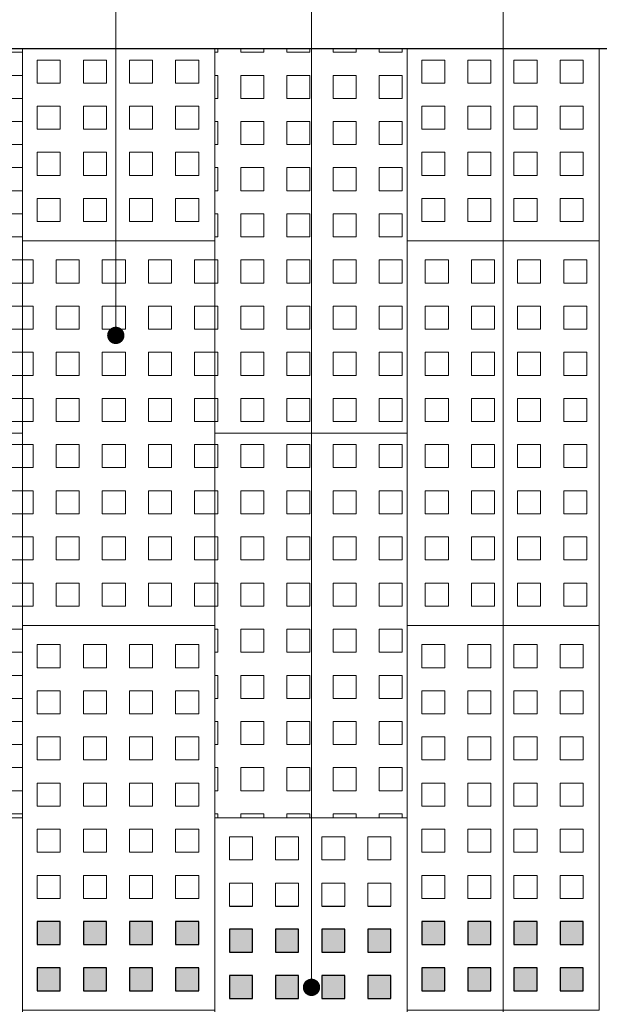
# Model space of a CAD drawing. Header units: metres. Extents: x -890 to 5635, y -951 to 6976.
# Tile 41 of 58: x 47.55 to 48.75, y 18.7 to 20.75. Entities that reach past the tile are written whole.
import ezdxf
from ezdxf import colors
from ezdxf.entities.mleader import LeaderData, LeaderLine
from ezdxf.math import Vec2, Vec3

# ---------------------------------------------------------------- set-up
doc = ezdxf.new("R2010")
doc.units = ezdxf.units.M
for name, color, linetype, lineweight in [('N-WE-VH-VERHARDING_TEGEL_GRAS-A', 11, 'Continuous', 13), ('N-WE-VH-VERHARDING_TEGEL_GRAS-A2', 252, 'Continuous', 25), ('N-WE-VH-VERHARDING_TEGEL_GRAS-G', 70, 'Continuous', 15), ('X-XX-AL-AANPIJLING-T18', 10, 'Continuous', 18)]:
    doc.layers.add(name, color=color, linetype=linetype, lineweight=lineweight)
doc.layers.add('TL00_HULPLAAG', color=211, linetype='Continuous', plot=False)
doc.styles.add('NLCS-ISO-M20-T50', font='NLCS-ISO.ttf', dxfattribs={"height": 0.1})

# ---------------------------------------------------------------- blocks, each defined once
blk = doc.blocks.new('TTE tegel')
at = {"layer": 'N-WE-VH-VERHARDING_TEGEL_GRAS-A'}
h = blk.add_hatch(dxfattribs=at)
h.set_pattern_fill('AVH-GRASTEGEL', color=256, scale=0.12, pattern_type=2)
h.set_pattern_definition([(0, (61.35034, 14.72604), (0, 0.048), [0.048, -0.048]), (90, (61.35034, 14.72604), (-0.048, 3e-18), [0.048, -0.048])])
h.paths.add_polyline_path([(61.3199, 14.6856), (61.3199, 15.4856), (61.7199, 15.4856), (61.7199, 14.6856)])
at = {"layer": 'N-WE-VH-VERHARDING_TEGEL_GRAS-G', "flags": 128}
blk.add_lwpolyline([(61.3199, 14.6856), (61.3199, 15.4856), (61.7199, 15.4856), (61.7199, 14.6856)], close=True, dxfattribs=at)
blk = doc.blocks.new('_Dot')
at = {"color": 0, "linetype": 'ByBlock', "lineweight": -2}
blk.add_line((-0.5, 0), (-1, 0), dxfattribs=at)
at = {"color": 0, "linetype": 'ByBlock', "const_width": 0.5}
blk.add_lwpolyline([(-0.25, 0, 1), (0.25, 0, 1)], format="xyb", close=True, dxfattribs=at)

msp = doc.modelspace()

# ---------------------------------------------------------------- linework, layer by layer
msp.add_circle((74.4072, 12.7269), 964.0442)
at = {"layer": 'N-WE-VH-VERHARDING_TEGEL_GRAS-A', "linetype": 'Continuous'}
for p, q in [((47.5829, 20.662), (47.6309, 20.662)), ((47.5829, 20.614), (47.5829, 20.662)), ((47.6309, 20.614), (47.6309, 20.662)), ((47.6789, 20.662), (47.7269, 20.662)), ((47.6789, 20.614), (47.6789, 20.662)), ((47.7269, 20.614), (47.7269, 20.662)), ((47.7749, 20.662), (47.8229, 20.662)), ((47.7749, 20.614), (47.7749, 20.662)), ((47.8229, 20.614), (47.8229, 20.662)), ((47.8709, 20.662), (47.9189, 20.662)), ((47.8709, 20.614), (47.8709, 20.662)), ((47.9189, 20.614), (47.9189, 20.662)), ((48.3829, 20.662), (48.4309, 20.662)), ((48.3829, 20.614), (48.3829, 20.662)), ((48.4309, 20.614), (48.4309, 20.662)), ((48.4789, 20.662), (48.5269, 20.662)), ((48.4789, 20.614), (48.4789, 20.662)), ((48.5269, 20.614), (48.5269, 20.662)), ((48.5749, 20.662), (48.6229, 20.662)), ((48.5749, 20.614), (48.5749, 20.662)), ((48.6229, 20.614), (48.6229, 20.662)), ((48.6709, 20.662), (48.7189, 20.662)), ((48.6709, 20.614), (48.6709, 20.662)), ((48.7189, 20.614), (48.7189, 20.662)), ((47.5829, 20.614), (47.6309, 20.614)), ((47.6789, 20.614), (47.7269, 20.614)), ((47.7749, 20.614), (47.8229, 20.614)), ((47.8709, 20.614), (47.9189, 20.614)), ((48.3829, 20.614), (48.4309, 20.614)), ((48.4789, 20.614), (48.5269, 20.614)), ((48.5749, 20.614), (48.6229, 20.614)), ((48.6709, 20.614), (48.7189, 20.614)), ((47.5829, 20.566), (47.6309, 20.566)), ((47.5829, 20.518), (47.5829, 20.566)), ((47.6309, 20.518), (47.6309, 20.566)), ((47.6789, 20.566), (47.7269, 20.566)), ((47.6789, 20.518), (47.6789, 20.566)), ((47.7269, 20.518), (47.7269, 20.566)), ((47.7749, 20.566), (47.8229, 20.566)), ((47.7749, 20.518), (47.7749, 20.566)), ((47.8229, 20.518), (47.8229, 20.566)), ((47.8709, 20.566), (47.9189, 20.566)), ((47.8709, 20.518), (47.8709, 20.566)), ((47.9189, 20.518), (47.9189, 20.566)), ((48.3829, 20.566), (48.4309, 20.566)), ((48.3829, 20.518), (48.3829, 20.566)), ((48.4309, 20.518), (48.4309, 20.566)), ((48.4789, 20.566), (48.5269, 20.566)), ((48.4789, 20.518), (48.4789, 20.566)), ((48.5269, 20.518), (48.5269, 20.566)), ((48.5749, 20.566), (48.6229, 20.566)), ((48.5749, 20.518), (48.5749, 20.566)), ((48.6229, 20.518), (48.6229, 20.566)), ((48.6709, 20.566), (48.7189, 20.566)), ((48.6709, 20.518), (48.6709, 20.566)), ((48.7189, 20.518), (48.7189, 20.566)), ((47.5829, 20.518), (47.6309, 20.518)), ((47.6789, 20.518), (47.7269, 20.518)), ((47.7749, 20.518), (47.8229, 20.518)), ((47.8709, 20.518), (47.9189, 20.518)), ((48.3829, 20.518), (48.4309, 20.518)), ((48.4789, 20.518), (48.5269, 20.518)), ((48.5749, 20.518), (48.6229, 20.518)), ((48.6709, 20.518), (48.7189, 20.518)), ((47.5829, 20.47), (47.6309, 20.47)), ((47.5829, 20.422), (47.5829, 20.47)), ((47.6309, 20.422), (47.6309, 20.47)), ((47.6789, 20.47), (47.7269, 20.47)), ((47.6789, 20.422), (47.6789, 20.47)), ((47.7269, 20.422), (47.7269, 20.47)), ((47.7749, 20.47), (47.8229, 20.47)), ((47.7749, 20.422), (47.7749, 20.47)), ((47.8229, 20.422), (47.8229, 20.47)), ((47.8709, 20.47), (47.9189, 20.47)), ((47.8709, 20.422), (47.8709, 20.47)), ((47.9189, 20.422), (47.9189, 20.47)), ((48.3829, 20.47), (48.4309, 20.47)), ((48.3829, 20.422), (48.3829, 20.47)), ((48.4309, 20.422), (48.4309, 20.47)), ((48.4789, 20.47), (48.5269, 20.47)), ((48.4789, 20.422), (48.4789, 20.47)), ((48.5269, 20.422), (48.5269, 20.47)), ((48.5749, 20.47), (48.6229, 20.47)), ((48.5749, 20.422), (48.5749, 20.47)), ((48.6229, 20.422), (48.6229, 20.47)), ((48.6709, 20.47), (48.7189, 20.47)), ((48.6709, 20.422), (48.6709, 20.47)), ((48.7189, 20.422), (48.7189, 20.47)), ((47.5829, 20.422), (47.6309, 20.422)), ((47.6789, 20.422), (47.7269, 20.422)), ((47.7749, 20.422), (47.8229, 20.422)), ((47.8709, 20.422), (47.9189, 20.422)), ((48.3829, 20.422), (48.4309, 20.422)), ((48.4789, 20.422), (48.5269, 20.422)), ((48.5749, 20.422), (48.6229, 20.422)), ((48.6709, 20.422), (48.7189, 20.422)), ((47.5829, 20.374), (47.6309, 20.374)), ((47.5829, 20.326), (47.5829, 20.374)), ((47.6309, 20.326), (47.6309, 20.374)), ((47.6789, 20.374), (47.7269, 20.374)), ((47.6789, 20.326), (47.6789, 20.374)), ((47.7269, 20.326), (47.7269, 20.374)), ((47.7749, 20.374), (47.8229, 20.374)), ((47.7749, 20.326), (47.7749, 20.374)), ((47.8229, 20.326), (47.8229, 20.374)), ((47.8709, 20.374), (47.9189, 20.374)), ((47.8709, 20.326), (47.8709, 20.374)), ((47.9189, 20.326), (47.9189, 20.374)), ((48.3829, 20.374), (48.4309, 20.374)), ((48.3829, 20.326), (48.3829, 20.374)), ((48.4309, 20.326), (48.4309, 20.374)), ((48.4789, 20.374), (48.5269, 20.374)), ((48.4789, 20.326), (48.4789, 20.374)), ((48.5269, 20.326), (48.5269, 20.374)), ((48.5749, 20.374), (48.6229, 20.374)), ((48.5749, 20.326), (48.5749, 20.374)), ((48.6229, 20.326), (48.6229, 20.374)), ((48.6709, 20.374), (48.7189, 20.374)), ((48.6709, 20.326), (48.6709, 20.374)), ((48.7189, 20.326), (48.7189, 20.374)), ((47.5829, 20.326), (47.6309, 20.326)), ((47.6789, 20.326), (47.7269, 20.326)), ((47.7749, 20.326), (47.8229, 20.326)), ((47.8709, 20.326), (47.9189, 20.326)), ((48.3829, 20.326), (48.4309, 20.326)), ((48.4789, 20.326), (48.5269, 20.326)), ((48.5749, 20.326), (48.6229, 20.326)), ((48.6709, 20.326), (48.7189, 20.326)), ((47.5829, 19.446), (47.6309, 19.446)), ((47.5829, 19.398), (47.5829, 19.446)), ((47.6309, 19.398), (47.6309, 19.446)), ((47.6789, 19.446), (47.7269, 19.446)), ((47.6789, 19.398), (47.6789, 19.446)), ((47.7269, 19.398), (47.7269, 19.446)), ((47.7749, 19.446), (47.8229, 19.446)), ((47.7749, 19.398), (47.7749, 19.446)), ((47.8229, 19.398), (47.8229, 19.446)), ((47.8709, 19.446), (47.9189, 19.446)), ((47.8709, 19.398), (47.8709, 19.446)), ((47.9189, 19.398), (47.9189, 19.446)), ((48.3829, 19.446), (48.4309, 19.446)), ((48.3829, 19.398), (48.3829, 19.446)), ((48.4309, 19.398), (48.4309, 19.446)), ((48.4789, 19.446), (48.5269, 19.446)), ((48.4789, 19.398), (48.4789, 19.446)), ((48.5269, 19.398), (48.5269, 19.446)), ((48.5749, 19.446), (48.6229, 19.446)), ((48.5749, 19.398), (48.5749, 19.446)), ((48.6229, 19.398), (48.6229, 19.446)), ((48.6709, 19.446), (48.7189, 19.446)), ((48.6709, 19.398), (48.6709, 19.446)), ((48.7189, 19.398), (48.7189, 19.446)), ((47.5829, 19.398), (47.6309, 19.398)), ((47.6789, 19.398), (47.7269, 19.398)), ((47.7749, 19.398), (47.8229, 19.398)), ((47.8709, 19.398), (47.9189, 19.398)), ((48.3829, 19.398), (48.4309, 19.398)), ((48.4789, 19.398), (48.5269, 19.398)), ((48.5749, 19.398), (48.6229, 19.398)), ((48.6709, 19.398), (48.7189, 19.398)), ((47.5829, 19.35), (47.6309, 19.35)), ((47.5829, 19.302), (47.5829, 19.35)), ((47.6309, 19.302), (47.6309, 19.35)), ((47.6789, 19.35), (47.7269, 19.35)), ((47.6789, 19.302), (47.6789, 19.35)), ((47.7269, 19.302), (47.7269, 19.35)), ((47.7749, 19.35), (47.8229, 19.35)), ((47.7749, 19.302), (47.7749, 19.35)), ((47.8229, 19.302), (47.8229, 19.35)), ((47.8709, 19.35), (47.9189, 19.35)), ((47.8709, 19.302), (47.8709, 19.35)), ((47.9189, 19.302), (47.9189, 19.35)), ((48.3829, 19.35), (48.4309, 19.35)), ((48.3829, 19.302), (48.3829, 19.35)), ((48.4309, 19.302), (48.4309, 19.35)), ((48.4789, 19.35), (48.5269, 19.35)), ((48.4789, 19.302), (48.4789, 19.35)), ((48.5269, 19.302), (48.5269, 19.35)), ((48.5749, 19.35), (48.6229, 19.35)), ((48.5749, 19.302), (48.5749, 19.35)), ((48.6229, 19.302), (48.6229, 19.35)), ((48.6709, 19.35), (48.7189, 19.35)), ((48.6709, 19.302), (48.6709, 19.35)), ((48.7189, 19.302), (48.7189, 19.35)), ((47.5829, 19.302), (47.6309, 19.302)), ((47.6789, 19.302), (47.7269, 19.302)), ((47.7749, 19.302), (47.8229, 19.302)), ((47.8709, 19.302), (47.9189, 19.302)), ((48.3829, 19.302), (48.4309, 19.302)), ((48.4789, 19.302), (48.5269, 19.302)), ((48.5749, 19.302), (48.6229, 19.302)), ((48.6709, 19.302), (48.7189, 19.302)), ((47.5829, 19.254), (47.6309, 19.254)), ((47.5829, 19.206), (47.5829, 19.254)), ((47.6309, 19.206), (47.6309, 19.254)), ((47.6789, 19.254), (47.7269, 19.254)), ((47.6789, 19.206), (47.6789, 19.254)), ((47.7269, 19.206), (47.7269, 19.254)), ((47.7749, 19.254), (47.8229, 19.254)), ((47.7749, 19.206), (47.7749, 19.254)), ((47.8229, 19.206), (47.8229, 19.254)), ((47.8709, 19.254), (47.9189, 19.254)), ((47.8709, 19.206), (47.8709, 19.254)), ((47.9189, 19.206), (47.9189, 19.254)), ((48.3829, 19.254), (48.4309, 19.254)), ((48.3829, 19.206), (48.3829, 19.254)), ((48.4309, 19.206), (48.4309, 19.254)), ((48.4789, 19.254), (48.5269, 19.254)), ((48.4789, 19.206), (48.4789, 19.254)), ((48.5269, 19.206), (48.5269, 19.254)), ((48.5749, 19.254), (48.6229, 19.254)), ((48.5749, 19.206), (48.5749, 19.254)), ((48.6229, 19.206), (48.6229, 19.254)), ((48.6709, 19.254), (48.7189, 19.254)), ((48.6709, 19.206), (48.6709, 19.254)), ((48.7189, 19.206), (48.7189, 19.254)), ((47.5829, 19.206), (47.6309, 19.206)), ((47.6789, 19.206), (47.7269, 19.206)), ((47.7749, 19.206), (47.8229, 19.206)), ((47.8709, 19.206), (47.9189, 19.206)), ((48.3829, 19.206), (48.4309, 19.206)), ((48.4789, 19.206), (48.5269, 19.206)), ((48.5749, 19.206), (48.6229, 19.206)), ((48.6709, 19.206), (48.7189, 19.206)), ((47.5829, 19.158), (47.6309, 19.158)), ((47.5829, 19.11), (47.5829, 19.158)), ((47.6309, 19.11), (47.6309, 19.158)), ((47.6789, 19.158), (47.7269, 19.158)), ((47.6789, 19.11), (47.6789, 19.158)), ((47.7269, 19.11), (47.7269, 19.158)), ((47.7749, 19.158), (47.8229, 19.158)), ((47.7749, 19.11), (47.7749, 19.158)), ((47.8229, 19.11), (47.8229, 19.158)), ((47.8709, 19.158), (47.9189, 19.158)), ((47.8709, 19.11), (47.8709, 19.158)), ((47.9189, 19.11), (47.9189, 19.158)), ((48.3829, 19.158), (48.4309, 19.158)), ((48.3829, 19.11), (48.3829, 19.158)), ((48.4309, 19.11), (48.4309, 19.158)), ((48.4789, 19.158), (48.5269, 19.158)), ((48.4789, 19.11), (48.4789, 19.158)), ((48.5269, 19.11), (48.5269, 19.158)), ((48.5749, 19.158), (48.6229, 19.158)), ((48.5749, 19.11), (48.5749, 19.158)), ((48.6229, 19.11), (48.6229, 19.158)), ((48.6709, 19.158), (48.7189, 19.158)), ((48.6709, 19.11), (48.6709, 19.158)), ((48.7189, 19.11), (48.7189, 19.158)), ((47.5829, 19.11), (47.6309, 19.11)), ((47.6789, 19.11), (47.7269, 19.11)), ((47.7749, 19.11), (47.8229, 19.11)), ((47.8709, 19.11), (47.9189, 19.11)), ((48.3829, 19.11), (48.4309, 19.11)), ((48.4789, 19.11), (48.5269, 19.11)), ((48.5749, 19.11), (48.6229, 19.11)), ((48.6709, 19.11), (48.7189, 19.11)), ((47.5829, 19.062), (47.6309, 19.062)), ((47.5829, 19.014), (47.5829, 19.062)), ((47.6309, 19.014), (47.6309, 19.062)), ((47.6789, 19.062), (47.7269, 19.062)), ((47.6789, 19.014), (47.6789, 19.062)), ((47.7269, 19.014), (47.7269, 19.062)), ((47.7749, 19.062), (47.8229, 19.062)), ((47.7749, 19.014), (47.7749, 19.062)), ((47.8229, 19.014), (47.8229, 19.062)), ((47.8709, 19.062), (47.9189, 19.062)), ((47.8709, 19.014), (47.8709, 19.062)), ((47.9189, 19.014), (47.9189, 19.062)), ((48.3829, 19.062), (48.4309, 19.062)), ((48.3829, 19.014), (48.3829, 19.062)), ((48.4309, 19.014), (48.4309, 19.062)), ((48.4789, 19.062), (48.5269, 19.062)), ((48.4789, 19.014), (48.4789, 19.062)), ((48.5269, 19.014), (48.5269, 19.062)), ((48.5749, 19.062), (48.6229, 19.062)), ((48.5749, 19.014), (48.5749, 19.062)), ((48.6229, 19.014), (48.6229, 19.062)), ((48.6709, 19.062), (48.7189, 19.062)), ((48.6709, 19.014), (48.6709, 19.062)), ((48.7189, 19.014), (48.7189, 19.062)), ((47.9829, 19.046), (48.0309, 19.046)), ((47.9829, 18.998), (47.9829, 19.046)), ((48.0309, 18.998), (48.0309, 19.046)), ((48.0789, 19.046), (48.1269, 19.046)), ((48.0789, 18.998), (48.0789, 19.046)), ((48.1269, 18.998), (48.1269, 19.046)), ((48.1749, 19.046), (48.2229, 19.046)), ((48.1749, 18.998), (48.1749, 19.046)), ((48.2229, 18.998), (48.2229, 19.046)), ((48.2709, 19.046), (48.3189, 19.046)), ((48.2709, 18.998), (48.2709, 19.046)), ((48.3189, 18.998), (48.3189, 19.046)), ((47.5829, 19.014), (47.6309, 19.014)), ((47.6789, 19.014), (47.7269, 19.014)), ((47.7749, 19.014), (47.8229, 19.014)), ((47.8709, 19.014), (47.9189, 19.014)), ((48.3829, 19.014), (48.4309, 19.014)), ((48.4789, 19.014), (48.5269, 19.014)), ((48.5749, 19.014), (48.6229, 19.014)), ((48.6709, 19.014), (48.7189, 19.014)), ((47.9829, 18.998), (48.0309, 18.998)), ((48.0789, 18.998), (48.1269, 18.998)), ((48.1749, 18.998), (48.2229, 18.998)), ((48.2709, 18.998), (48.3189, 18.998)), ((47.5829, 18.966), (47.6309, 18.966)), ((47.5829, 18.918), (47.5829, 18.966)), ((47.6309, 18.918), (47.6309, 18.966)), ((47.6789, 18.966), (47.7269, 18.966)), ((47.6789, 18.918), (47.6789, 18.966)), ((47.7269, 18.918), (47.7269, 18.966)), ((47.7749, 18.966), (47.8229, 18.966)), ((47.7749, 18.918), (47.7749, 18.966)), ((47.8229, 18.918), (47.8229, 18.966)), ((47.8709, 18.966), (47.9189, 18.966)), ((47.8709, 18.918), (47.8709, 18.966)), ((47.9189, 18.918), (47.9189, 18.966)), ((48.3829, 18.966), (48.4309, 18.966)), ((48.3829, 18.918), (48.3829, 18.966)), ((48.4309, 18.918), (48.4309, 18.966)), ((48.4789, 18.966), (48.5269, 18.966)), ((48.4789, 18.918), (48.4789, 18.966)), ((48.5269, 18.918), (48.5269, 18.966)), ((48.5749, 18.966), (48.6229, 18.966)), ((48.5749, 18.918), (48.5749, 18.966)), ((48.6229, 18.918), (48.6229, 18.966)), ((48.6709, 18.966), (48.7189, 18.966)), ((48.6709, 18.918), (48.6709, 18.966)), ((48.7189, 18.918), (48.7189, 18.966)), ((47.9829, 18.95), (48.0309, 18.95)), ((47.9829, 18.902), (47.9829, 18.95)), ((48.0309, 18.902), (48.0309, 18.95)), ((48.0789, 18.95), (48.1269, 18.95)), ((48.0789, 18.902), (48.0789, 18.95)), ((48.1269, 18.902), (48.1269, 18.95)), ((48.1749, 18.95), (48.2229, 18.95)), ((48.1749, 18.902), (48.1749, 18.95)), ((48.2229, 18.902), (48.2229, 18.95)), ((48.2709, 18.95), (48.3189, 18.95)), ((48.2709, 18.902), (48.2709, 18.95)), ((48.3189, 18.902), (48.3189, 18.95)), ((47.5829, 18.918), (47.6309, 18.918)), ((47.6789, 18.918), (47.7269, 18.918)), ((47.7749, 18.918), (47.8229, 18.918)), ((47.8709, 18.918), (47.9189, 18.918)), ((48.3829, 18.918), (48.4309, 18.918)), ((48.4789, 18.918), (48.5269, 18.918)), ((48.5749, 18.918), (48.6229, 18.918)), ((48.6709, 18.918), (48.7189, 18.918))]:
    msp.add_line(p, q, dxfattribs=at)
at = {"layer": 'N-WE-VH-VERHARDING_TEGEL_GRAS-A', "color": 251}
for points in [[(47.5829, 18.87), (47.6309, 18.87), (47.5829, 18.822), (47.6309, 18.822)], [(47.6789, 18.87), (47.7269, 18.87), (47.6789, 18.822), (47.7269, 18.822)], [(47.7749, 18.87), (47.8229, 18.87), (47.7749, 18.822), (47.8229, 18.822)], [(47.8709, 18.87), (47.9189, 18.87), (47.8709, 18.822), (47.9189, 18.822)], [(48.3829, 18.87), (48.4309, 18.87), (48.3829, 18.822), (48.4309, 18.822)], [(48.4789, 18.87), (48.5269, 18.87), (48.4789, 18.822), (48.5269, 18.822)], [(48.5749, 18.87), (48.6229, 18.87), (48.5749, 18.822), (48.6229, 18.822)], [(48.6709, 18.87), (48.7189, 18.87), (48.6709, 18.822), (48.7189, 18.822)], [(47.9829, 18.854), (48.0309, 18.854), (47.9829, 18.806), (48.0309, 18.806)], [(48.0789, 18.854), (48.1269, 18.854), (48.0789, 18.806), (48.1269, 18.806)], [(48.1749, 18.854), (48.2229, 18.854), (48.1749, 18.806), (48.2229, 18.806)], [(48.2709, 18.854), (48.3189, 18.854), (48.2709, 18.806), (48.3189, 18.806)], [(47.5829, 18.774), (47.6309, 18.774), (47.5829, 18.726), (47.6309, 18.726)], [(47.6789, 18.774), (47.7269, 18.774), (47.6789, 18.726), (47.7269, 18.726)], [(47.7749, 18.774), (47.8229, 18.774), (47.7749, 18.726), (47.8229, 18.726)], [(47.8709, 18.774), (47.9189, 18.774), (47.8709, 18.726), (47.9189, 18.726)], [(48.3829, 18.774), (48.4309, 18.774), (48.3829, 18.726), (48.4309, 18.726)], [(48.4789, 18.774), (48.5269, 18.774), (48.4789, 18.726), (48.5269, 18.726)], [(48.5749, 18.774), (48.6229, 18.774), (48.5749, 18.726), (48.6229, 18.726)], [(48.6709, 18.774), (48.7189, 18.774), (48.6709, 18.726), (48.7189, 18.726)], [(47.9829, 18.758), (48.0309, 18.758), (47.9829, 18.71), (48.0309, 18.71)], [(48.0789, 18.758), (48.1269, 18.758), (48.0789, 18.71), (48.1269, 18.71)], [(48.1749, 18.758), (48.2229, 18.758), (48.1749, 18.71), (48.2229, 18.71)], [(48.2709, 18.758), (48.3189, 18.758), (48.2709, 18.71), (48.3189, 18.71)]]:
    msp.add_solid(points, dxfattribs=at)
at = {"layer": 'N-WE-VH-VERHARDING_TEGEL_GRAS-A2', "linetype": 'Continuous'}
for p, q in [((47.9829, 18.902), (48.0309, 18.902)), ((48.0789, 18.902), (48.1269, 18.902)), ((48.1749, 18.902), (48.2229, 18.902)), ((48.2709, 18.902), (48.3189, 18.902))]:
    msp.add_line(p, q, dxfattribs=at)
at = {"layer": 'N-WE-VH-VERHARDING_TEGEL_GRAS-A2', "color": 11, "linetype": 'Continuous'}
for points in [[(47.5829, 18.87), (47.5829, 18.822), (47.6309, 18.822), (47.6309, 18.87)], [(47.6789, 18.87), (47.6789, 18.822), (47.7269, 18.822), (47.7269, 18.87)], [(47.7749, 18.87), (47.7749, 18.822), (47.8229, 18.822), (47.8229, 18.87)], [(47.8709, 18.87), (47.8709, 18.822), (47.9189, 18.822), (47.9189, 18.87)], [(48.3829, 18.87), (48.3829, 18.822), (48.4309, 18.822), (48.4309, 18.87)], [(48.4789, 18.87), (48.4789, 18.822), (48.5269, 18.822), (48.5269, 18.87)], [(48.5749, 18.87), (48.5749, 18.822), (48.6229, 18.822), (48.6229, 18.87)], [(48.6709, 18.87), (48.6709, 18.822), (48.7189, 18.822), (48.7189, 18.87)], [(47.9829, 18.854), (47.9829, 18.806), (48.0309, 18.806), (48.0309, 18.854)], [(48.0789, 18.854), (48.0789, 18.806), (48.1269, 18.806), (48.1269, 18.854)], [(48.1749, 18.854), (48.1749, 18.806), (48.2229, 18.806), (48.2229, 18.854)], [(48.2709, 18.854), (48.2709, 18.806), (48.3189, 18.806), (48.3189, 18.854)], [(47.5829, 18.774), (47.5829, 18.726), (47.6309, 18.726), (47.6309, 18.774)], [(47.6789, 18.774), (47.6789, 18.726), (47.7269, 18.726), (47.7269, 18.774)], [(47.7749, 18.774), (47.7749, 18.726), (47.8229, 18.726), (47.8229, 18.774)], [(47.8709, 18.774), (47.8709, 18.726), (47.9189, 18.726), (47.9189, 18.774)], [(48.3829, 18.774), (48.3829, 18.726), (48.4309, 18.726), (48.4309, 18.774)], [(48.4789, 18.774), (48.4789, 18.726), (48.5269, 18.726), (48.5269, 18.774)], [(48.5749, 18.774), (48.5749, 18.726), (48.6229, 18.726), (48.6229, 18.774)], [(48.6709, 18.774), (48.6709, 18.726), (48.7189, 18.726), (48.7189, 18.774)], [(47.9829, 18.758), (47.9829, 18.71), (48.0309, 18.71), (48.0309, 18.758)], [(48.0789, 18.758), (48.0789, 18.71), (48.1269, 18.71), (48.1269, 18.758)], [(48.1749, 18.758), (48.1749, 18.71), (48.2229, 18.71), (48.2229, 18.758)], [(48.2709, 18.758), (48.2709, 18.71), (48.3189, 18.71), (48.3189, 18.758)]]:
    msp.add_lwpolyline(points, close=True, dxfattribs=at)
at = {"layer": 'N-WE-VH-VERHARDING_TEGEL_GRAS-G'}
for p, q in [((47.5525, 20.2856), (47.5525, 20.6856)), ((47.9525, 20.6856), (47.9525, 20.2856)), ((48.3525, 20.2856), (48.3525, 20.6856)), ((48.7525, 20.6856), (48.7525, 20.2856)), ((47.9525, 20.2856), (47.5525, 20.2856)), ((48.7525, 20.2856), (48.3525, 20.2856))]:
    msp.add_line(p, q, dxfattribs=at)
at = {"layer": 'N-WE-VH-VERHARDING_TEGEL_GRAS-G', "flags": 128}
for points in [[(47.5525, 18.6856), (47.5525, 19.4856), (47.9525, 19.4856), (47.9525, 18.6856)], [(48.3525, 18.6856), (48.3525, 19.4856), (48.7525, 19.4856), (48.7525, 18.6856)], [(47.1525, 18.2856), (47.1525, 19.0856), (47.5525, 19.0856), (47.5525, 18.2856)], [(47.9525, 18.2856), (47.9525, 19.0856), (48.3525, 19.0856), (48.3525, 18.2856)]]:
    msp.add_lwpolyline(points, close=True, dxfattribs=at)
at = {"layer": 'TL00_HULPLAAG', "flags": 128}
msp.add_lwpolyline([(43.0117, 20.6856), (53.6725, 20.6856), (53.6725, 12.942), (43.0117, 12.942)], close=True, dxfattribs=at)

# ---------------------------------------------------------------- block references
at = {"layer": 'N-WE-VH-VERHARDING_TEGEL_GRAS-A'}
for p in [(-14.1674, 5.2), (-13.3674, 5.2), (-13.7674, 4.8), (-12.9674, 4.8), (-14.1674, 4.4), (-13.3674, 4.4)]:
    msp.add_blockref('TTE tegel', p, dxfattribs=at)

# ---------------------------------------------------------------- leaders
at = {"layer": 'X-XX-AL-AANPIJLING-T18'}
ml = msp.add_multileader_mtext('Standard', dxfattribs=at)
ml.set_content('TTE tegel 800x400x60 mm, halfsteensverband, gevuld met gras, zie plantsoenlijst', color=2, style='NLCS-ISO-M20-T50')
ml.set_leader_properties(color=256, linetype='ByLayer', lineweight=-1)
ml.set_arrow_properties(name='DOT')
ml.build(insert=Vec2(0, 0))
ml.multileader.update_dxf_attribs({"text_left_attachment_type": 3, "text_right_attachment_type": 5, "dogleg_length": 0.036, "arrow_head_size": 0.036})
ctx = ml.context
ctx.base_point, ctx.char_height, ctx.arrow_head_size, ctx.landing_gap_size, ctx.plane_origin, ctx.plane_x_axis, ctx.plane_y_axis = Vec3(47.7464, 21.2216), 0.09, 0.036, 0.045, Vec3(47.7464, 19.6513), Vec3(0, 1), Vec3(-1, 0)
ctx.left_attachment, ctx.right_attachment = 3, 5
notes = []
notes.append((ctx, [(0, (1, 1, 0), (47.7464, 21.1856), (0, 1), 0.036, [(0, [(47.7464, 20.0892)], 0, [])])]))
ctx.mtext.insert, ctx.mtext.text_direction, ctx.mtext.rotation, ctx.mtext.flow_direction = Vec3(47.6879, 21.2666), Vec3(0, 1), 1.570796, 5
ml = msp.add_multileader_mtext('Standard', dxfattribs=at)
ml.set_content('TTE tegel, gevuld met 4 rijen TTE betonklinkers 74x74x48 mm, kleur: grijs', color=2, style='NLCS-ISO-M20-T50')
ml.set_leader_properties(color=256, linetype='ByLayer', lineweight=-1)
ml.set_arrow_properties(name='DOT')
ml.build(insert=Vec2(0, 0))
ml.multileader.update_dxf_attribs({"text_left_attachment_type": 3, "text_right_attachment_type": 5, "dogleg_length": 0.036, "arrow_head_size": 0.036})
ctx = ml.context
ctx.base_point, ctx.char_height, ctx.arrow_head_size, ctx.landing_gap_size, ctx.plane_origin, ctx.plane_x_axis, ctx.plane_y_axis = Vec3(48.1536, 21.2216), 0.09, 0.036, 0.045, Vec3(48.1536, 19.6513), Vec3(0, 1), Vec3(-1, 0)
ctx.left_attachment, ctx.right_attachment = 3, 5
notes.append((ctx, [(0, (1, 1, 0), (48.1536, 21.1856), (0, 1), 0.036, [(0, [(48.1536, 18.7331)], 0, [])])]))
ctx.mtext.insert, ctx.mtext.text_direction, ctx.mtext.rotation, ctx.mtext.flow_direction = Vec3(48.0951, 21.2666), Vec3(0, 1), 1.570796, 5
ml = msp.add_multileader_mtext('Standard', dxfattribs=at)
ml.set_content('opsluitband hoekstuk 120x250 mm, beenlengte: 450 mm, kleur: grijs', color=2, style='NLCS-ISO-M20-T50')
ml.set_leader_properties(color=256, linetype='ByLayer', lineweight=-1)
ml.set_arrow_properties(name='DOT')
ml.build(insert=Vec2(0, 0))
ml.multileader.update_dxf_attribs({"text_left_attachment_type": 3, "text_right_attachment_type": 5, "dogleg_length": 0.036, "arrow_head_size": 0.036})
ctx = ml.context
ctx.base_point, ctx.char_height, ctx.arrow_head_size, ctx.landing_gap_size, ctx.plane_origin, ctx.plane_x_axis, ctx.plane_y_axis = Vec3(48.5525, 21.228), 0.09, 0.036, 0.045, Vec3(48.9938, 16.4702), Vec3(0, 1), Vec3(-1, 0)
ctx.left_attachment, ctx.right_attachment = 3, 5
notes.append((ctx, [(0, (1, 1, 0), (48.5525, 16.2856), (0, 1), 4.9424, [(0, [(48.7966, 15.8127)], 0, [])])]))
ctx.mtext.insert, ctx.mtext.text_direction, ctx.mtext.rotation, ctx.mtext.flow_direction = Vec3(48.494, 21.273), Vec3(0, 1), 1.570796, 5
for ctx, leaders in notes:
    for number, flags, end, landing, length, lines in leaders:
        leader = LeaderData()
        leader.index, (leader.has_last_leader_line, leader.has_dogleg_vector, leader.attachment_direction) = number, flags
        leader.last_leader_point, leader.dogleg_vector, leader.dogleg_length = Vec3(end), Vec3(landing), length
        for number, points, colour, breaks in lines:
            line = LeaderLine()
            line.index, line.vertices, line.color, line.breaks = number, Vec3.list(points), colors.encode_raw_color(colour), breaks
            leader.lines.append(line)
        ctx.leaders.append(leader)

doc.saveas('drawing.dxf')
